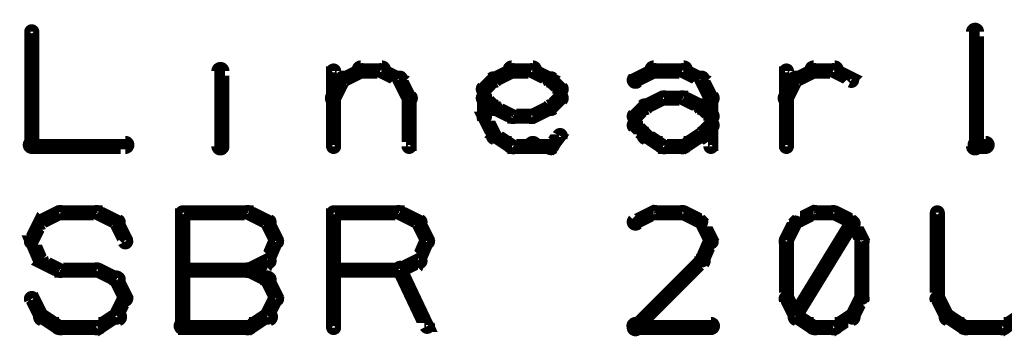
# Model space of a CAD drawing. Extents: x 98 to 599, y 121 to 517.
# Tile 7 of 77: x 151 to 184, y 235 to 246. Entities that reach past the tile are written whole.
import ezdxf

# ---------------------------------------------------------------- set-up
doc = ezdxf.new("R2010")
doc.units = 0
doc.layers.add('OUTLINES', color=1, linetype='CONTINUOUS')

msp = doc.modelspace()

# ---------------------------------------------------------------- linework, layer by layer
at = {"layer": 'OUTLINES', "color": 11}
for points in [[(151.6, 245.2, 0.3, 0.3, 1), (151.4, 245.2, 0, 0, 0), (151.5, 245.2, 0, 0, 0), (151.5, 245.2, 0.5, 0.5, 0), (151.5, 241.4, 0.5, 0.5, 0), (151.5, 241.4, 0, 0, 0), (151.5, 241.4, 0.3, 0.3, 0), (151.4, 241.4, 0.3, 0.3, 1), (151.6, 241.4, 0, 0, 0)], [(182.6, 241.4, 0.3, 0.3, 1), (182.9, 241.4, 0, 0, 0), (182.8, 241.4, 0, 0, 0), (182.8, 241.4, 0.5, 0.5, 0), (182.8, 245.2, 0.5, 0.5, 0), (182.8, 245.2, 0, 0, 0), (182.8, 245.2, 0.3, 0.3, 0), (182.9, 245.2, 0.3, 0.3, 1), (182.6, 245.2, 0, 0, 0)], [(157.8, 244.9, 0.3, 0.3, 1), (157.8, 244.9, 0, 0, 0), (157.8, 244.9, 0, 0, 0), (157.8, 244.9, 0.5, 0.5, 0), (157.8, 244.9, 0.5, 0.5, 0), (157.8, 244.9, 0, 0, 0), (157.8, 244.9, 0.3, 0.3, 0), (157.8, 244.9, 0.3, 0.3, 1), (157.8, 244.9, 0, 0, 0)], [(162.4, 244.1, 0.3, 0.3, 1), (162.4, 243.8, 0, 0, 0), (162.4, 243.9, 0, 0, 0), (162.4, 243.9, 0.5, 0.5, 0), (163.1, 243.9, 0.5, 0.5, 0), (163.1, 243.9, 0, 0, 0), (163.1, 243.9, 0.3, 0.3, 0), (163.1, 243.8, 0.3, 0.3, 1), (163.1, 244.1, 0, 0, 0)], [(167.4, 244.1, 0.3, 0.3, 1), (167.4, 243.8, 0, 0, 0), (167.4, 243.9, 0, 0, 0), (167.4, 243.9, 0.5, 0.5, 0), (168.1, 243.9, 0.5, 0.5, 0), (168.1, 243.9, 0, 0, 0), (168.1, 243.9, 0.3, 0.3, 0), (168.1, 243.8, 0.3, 0.3, 1), (168.1, 244.1, 0, 0, 0)], [(172.1, 244.1, 0.3, 0.3, 1), (172.1, 243.8, 0, 0, 0), (172.1, 243.9, 0, 0, 0), (172.1, 243.9, 0.5, 0.5, 0), (173.1, 243.9, 0.5, 0.5, 0), (173.1, 243.9, 0, 0, 0), (173.1, 243.9, 0.3, 0.3, 0), (173.1, 243.8, 0.3, 0.3, 1), (173.1, 244.1, 0, 0, 0)], [(177.4, 244.1, 0.3, 0.3, 1), (177.4, 243.8, 0, 0, 0), (177.4, 243.9, 0, 0, 0), (177.4, 243.9, 0.5, 0.5, 0), (178.1, 243.9, 0.5, 0.5, 0), (178.1, 243.9, 0, 0, 0), (178.1, 243.9, 0.3, 0.3, 0), (178.1, 243.8, 0.3, 0.3, 1), (178.1, 244.1, 0, 0, 0)], [(157.6, 241.4, 0.3, 0.3, 1), (157.9, 241.4, 0, 0, 0), (157.8, 241.4, 0, 0, 0), (157.8, 241.4, 0.5, 0.5, 0), (157.8, 243.9, 0.5, 0.5, 0), (157.8, 243.9, 0, 0, 0), (157.8, 243.9, 0.3, 0.3, 0), (157.9, 243.9, 0.3, 0.3, 1), (157.6, 243.9, 0, 0, 0)], [(161.4, 243.1, 0.3, 0.3, 1), (161.6, 242.9, 0, 0, 0), (161.5, 243, 0, 0, 0), (161.5, 243, 0.5, 0.5, 0), (161.8, 243.6, 0.5, 0.5, 0), (161.8, 243.6, 0, 0, 0), (161.8, 243.6, 0.3, 0.3, 0), (161.9, 243.6, 0.3, 0.3, 1), (161.7, 243.7, 0, 0, 0)], [(161.4, 241.4, 0.3, 0.3, 1), (161.6, 241.4, 0, 0, 0), (161.5, 241.4, 0, 0, 0), (161.5, 241.4, 0.5, 0.5, 0), (161.5, 243.9, 0.5, 0.5, 0), (161.5, 243.9, 0, 0, 0), (161.5, 243.9, 0.3, 0.3, 0), (161.6, 243.9, 0.3, 0.3, 1), (161.4, 243.9, 0, 0, 0)], [(161.8, 243.7, 0.3, 0.3, 1), (161.9, 243.5, 0, 0, 0), (161.8, 243.6, 0, 0, 0), (161.8, 243.6, 0.5, 0.5, 0), (162.4, 243.9, 0.5, 0.5, 0), (162.4, 243.9, 0, 0, 0), (162.4, 243.9, 0.3, 0.3, 0), (162.5, 243.8, 0.3, 0.3, 1), (162.4, 244, 0, 0, 0)], [(163.1, 244, 0.3, 0.3, 1), (163, 243.8, 0, 0, 0), (163.1, 243.9, 0, 0, 0), (163.1, 243.9, 0.5, 0.5, 0), (163.7, 243.6, 0.5, 0.5, 0), (163.7, 243.6, 0, 0, 0), (163.7, 243.6, 0.3, 0.3, 0), (163.6, 243.5, 0.3, 0.3, 1), (163.7, 243.7, 0, 0, 0)], [(163.8, 243.7, 0.3, 0.3, 1), (163.6, 243.6, 0, 0, 0), (163.7, 243.6, 0, 0, 0), (163.7, 243.6, 0.5, 0.5, 0), (164, 243, 0.5, 0.5, 0), (164, 243, 0, 0, 0), (164, 243, 0.3, 0.3, 0), (163.9, 242.9, 0.3, 0.3, 1), (164.1, 243.1, 0, 0, 0)], [(166.4, 243.4, 0.3, 0.3, 1), (166.6, 243.2, 0, 0, 0), (166.5, 243.3, 0, 0, 0), (166.5, 243.3, 0.5, 0.5, 0), (166.8, 243.6, 0.5, 0.5, 0), (166.8, 243.6, 0, 0, 0), (166.8, 243.6, 0.3, 0.3, 0), (166.9, 243.5, 0.3, 0.3, 1), (166.7, 243.7, 0, 0, 0)], [(166.8, 243.7, 0.3, 0.3, 1), (166.9, 243.5, 0, 0, 0), (166.8, 243.6, 0, 0, 0), (166.8, 243.6, 0.5, 0.5, 0), (167.4, 243.9, 0.5, 0.5, 0), (167.4, 243.9, 0, 0, 0), (167.4, 243.9, 0.3, 0.3, 0), (167.5, 243.8, 0.3, 0.3, 1), (167.4, 244, 0, 0, 0)], [(168.1, 244, 0.3, 0.3, 1), (168, 243.8, 0, 0, 0), (168.1, 243.9, 0, 0, 0), (168.1, 243.9, 0.5, 0.5, 0), (168.7, 243.6, 0.5, 0.5, 0), (168.7, 243.6, 0, 0, 0), (168.7, 243.6, 0.3, 0.3, 0), (168.6, 243.5, 0.3, 0.3, 1), (168.7, 243.7, 0, 0, 0)], [(168.8, 243.7, 0.3, 0.3, 1), (168.6, 243.5, 0, 0, 0), (168.7, 243.6, 0, 0, 0), (168.7, 243.6, 0.5, 0.5, 0), (169, 243.3, 0.5, 0.5, 0), (169, 243.3, 0, 0, 0), (169, 243.3, 0.3, 0.3, 0), (168.9, 243.2, 0.3, 0.3, 1), (169.1, 243.4, 0, 0, 0)], [(171.4, 243.7, 0.3, 0.3, 1), (171.6, 243.5, 0, 0, 0), (171.5, 243.6, 0, 0, 0), (171.5, 243.6, 0.5, 0.5, 0), (172.1, 243.9, 0.5, 0.5, 0), (172.1, 243.9, 0, 0, 0), (172.1, 243.9, 0.3, 0.3, 0), (172.2, 243.8, 0.3, 0.3, 1), (172.1, 244, 0, 0, 0)], [(173.1, 244, 0.3, 0.3, 1), (173, 243.8, 0, 0, 0), (173.1, 243.9, 0, 0, 0), (173.1, 243.9, 0.5, 0.5, 0), (173.7, 243.6, 0.5, 0.5, 0), (173.7, 243.6, 0, 0, 0), (173.7, 243.6, 0.3, 0.3, 0), (173.6, 243.5, 0.3, 0.3, 1), (173.7, 243.7, 0, 0, 0)], [(173.8, 243.7, 0.3, 0.3, 1), (173.6, 243.6, 0, 0, 0), (173.7, 243.6, 0, 0, 0), (173.7, 243.6, 0.5, 0.5, 0), (174, 243, 0.5, 0.5, 0), (174, 243, 0, 0, 0), (174, 243, 0.3, 0.3, 0), (173.9, 242.9, 0.3, 0.3, 1), (174.1, 243.1, 0, 0, 0)], [(176.4, 243.1, 0.3, 0.3, 1), (176.6, 242.9, 0, 0, 0), (176.5, 243, 0, 0, 0), (176.5, 243, 0.5, 0.5, 0), (176.8, 243.6, 0.5, 0.5, 0), (176.8, 243.6, 0, 0, 0), (176.8, 243.6, 0.3, 0.3, 0), (176.9, 243.6, 0.3, 0.3, 1), (176.7, 243.7, 0, 0, 0)], [(176.4, 241.4, 0.3, 0.3, 1), (176.6, 241.4, 0, 0, 0), (176.5, 241.4, 0, 0, 0), (176.5, 241.4, 0.5, 0.5, 0), (176.5, 243.9, 0.5, 0.5, 0), (176.5, 243.9, 0, 0, 0), (176.5, 243.9, 0.3, 0.3, 0), (176.6, 243.9, 0.3, 0.3, 1), (176.4, 243.9, 0, 0, 0)], [(176.8, 243.7, 0.3, 0.3, 1), (176.9, 243.5, 0, 0, 0), (176.8, 243.6, 0, 0, 0), (176.8, 243.6, 0.5, 0.5, 0), (177.4, 243.9, 0.5, 0.5, 0), (177.4, 243.9, 0, 0, 0), (177.4, 243.9, 0.3, 0.3, 0), (177.5, 243.8, 0.3, 0.3, 1), (177.4, 244, 0, 0, 0)], [(178.1, 244, 0.3, 0.3, 1), (178, 243.8, 0, 0, 0), (178.1, 243.9, 0, 0, 0), (178.1, 243.9, 0.5, 0.5, 0), (178.7, 243.6, 0.5, 0.5, 0), (178.7, 243.6, 0, 0, 0), (178.7, 243.6, 0.3, 0.3, 0), (178.6, 243.5, 0.3, 0.3, 1), (178.7, 243.7, 0, 0, 0)], [(164.1, 243, 0.3, 0.3, 1), (163.9, 243, 0, 0, 0), (164, 243, 0, 0, 0), (164, 243, 0.5, 0.5, 0), (164, 241.4, 0.5, 0.5, 0), (164, 241.4, 0, 0, 0), (164, 241.4, 0.3, 0.3, 0), (163.9, 241.4, 0.3, 0.3, 1), (164.1, 241.4, 0, 0, 0)], [(166.7, 242.6, 0.3, 0.3, 1), (166.9, 242.8, 0, 0, 0), (166.8, 242.7, 0, 0, 0), (166.8, 242.7, 0.5, 0.5, 0), (166.5, 243, 0.5, 0.5, 0), (166.5, 243, 0, 0, 0), (166.5, 243, 0.3, 0.3, 0), (166.6, 243.1, 0.3, 0.3, 1), (166.4, 242.9, 0, 0, 0)], [(166.4, 242.4, 0.3, 0.3, 1), (166.6, 242.4, 0, 0, 0), (166.5, 242.4, 0, 0, 0), (166.5, 242.4, 0.5, 0.5, 0), (166.5, 243.3, 0.5, 0.5, 0), (166.5, 243.3, 0, 0, 0), (166.5, 243.3, 0.3, 0.3, 0), (166.6, 243.3, 0.3, 0.3, 1), (166.4, 243.3, 0, 0, 0)], [(169.1, 242.9, 0.3, 0.3, 1), (168.9, 243.1, 0, 0, 0), (169, 243, 0, 0, 0), (169, 243, 0.5, 0.5, 0), (168.7, 242.7, 0.5, 0.5, 0), (168.7, 242.7, 0, 0, 0), (168.7, 242.7, 0.3, 0.3, 0), (168.6, 242.8, 0.3, 0.3, 1), (168.8, 242.6, 0, 0, 0)], [(169.1, 243.3, 0.3, 0.3, 1), (168.9, 243.3, 0, 0, 0), (169, 243.3, 0, 0, 0), (169, 243.3, 0.5, 0.5, 0), (169, 243, 0.5, 0.5, 0), (169, 243, 0, 0, 0), (169, 243, 0.3, 0.3, 0), (168.9, 243, 0.3, 0.3, 1), (169.1, 243, 0, 0, 0)], [(171.8, 242.8, 0.3, 0.3, 1), (171.9, 242.6, 0, 0, 0), (171.8, 242.7, 0, 0, 0), (171.8, 242.7, 0.5, 0.5, 0), (172.4, 243, 0.5, 0.5, 0), (172.4, 243, 0, 0, 0), (172.4, 243, 0.3, 0.3, 0), (172.5, 242.9, 0.3, 0.3, 1), (172.4, 243.1, 0, 0, 0)], [(172.4, 243.1, 0.3, 0.3, 1), (172.4, 242.9, 0, 0, 0), (172.4, 243, 0, 0, 0), (172.4, 243, 0.5, 0.5, 0), (173.1, 243, 0.5, 0.5, 0), (173.1, 243, 0, 0, 0), (173.1, 243, 0.3, 0.3, 0), (173.1, 242.9, 0.3, 0.3, 1), (173.1, 243.1, 0, 0, 0)], [(173.1, 243.1, 0.3, 0.3, 1), (173, 242.9, 0, 0, 0), (173.1, 243, 0, 0, 0), (173.1, 243, 0.5, 0.5, 0), (173.7, 242.7, 0.5, 0.5, 0), (173.7, 242.7, 0, 0, 0), (173.7, 242.7, 0.3, 0.3, 0), (173.6, 242.6, 0.3, 0.3, 1), (173.7, 242.8, 0, 0, 0)], [(174.1, 243, 0.3, 0.3, 1), (173.9, 243, 0, 0, 0), (174, 243, 0, 0, 0), (174, 243, 0.5, 0.5, 0), (174, 242.1, 0.5, 0.5, 0), (174, 242.1, 0, 0, 0), (174, 242.1, 0.3, 0.3, 0), (173.9, 242.1, 0.3, 0.3, 1), (174.1, 242.1, 0, 0, 0)], [(167.4, 242.3, 0.3, 0.3, 1), (167.5, 242.5, 0, 0, 0), (167.4, 242.4, 0, 0, 0), (167.4, 242.4, 0.5, 0.5, 0), (166.8, 242.7, 0.5, 0.5, 0), (166.8, 242.7, 0, 0, 0), (166.8, 242.7, 0.3, 0.3, 0), (166.9, 242.8, 0.3, 0.3, 1), (166.8, 242.6, 0, 0, 0)], [(168.7, 242.6, 0.3, 0.3, 1), (168.6, 242.8, 0, 0, 0), (168.7, 242.7, 0, 0, 0), (168.7, 242.7, 0.5, 0.5, 0), (168.1, 242.4, 0.5, 0.5, 0), (168.1, 242.4, 0, 0, 0), (168.1, 242.4, 0.3, 0.3, 0), (168, 242.5, 0.3, 0.3, 1), (168.1, 242.3, 0, 0, 0)], [(171.4, 242.5, 0.3, 0.3, 1), (171.6, 242.3, 0, 0, 0), (171.5, 242.4, 0, 0, 0), (171.5, 242.4, 0.5, 0.5, 0), (171.8, 242.7, 0.5, 0.5, 0), (171.8, 242.7, 0, 0, 0), (171.8, 242.7, 0.3, 0.3, 0), (171.9, 242.6, 0.3, 0.3, 1), (171.7, 242.8, 0, 0, 0)], [(173.8, 242.8, 0.3, 0.3, 1), (173.6, 242.6, 0, 0, 0), (173.7, 242.7, 0, 0, 0), (173.7, 242.7, 0.5, 0.5, 0), (174, 242.4, 0.5, 0.5, 0), (174, 242.4, 0, 0, 0), (174, 242.4, 0.3, 0.3, 0), (173.9, 242.3, 0.3, 0.3, 1), (174.1, 242.5, 0, 0, 0)], [(166.7, 241.7, 0.3, 0.3, 1), (166.9, 241.8, 0, 0, 0), (166.8, 241.8, 0, 0, 0), (166.8, 241.8, 0.5, 0.5, 0), (166.5, 242.4, 0.5, 0.5, 0), (166.5, 242.4, 0, 0, 0), (166.5, 242.4, 0.3, 0.3, 0), (166.6, 242.4, 0.3, 0.3, 1), (166.4, 242.3, 0, 0, 0)], [(168.1, 242.3, 0.3, 0.3, 1), (168.1, 242.5, 0, 0, 0), (168.1, 242.4, 0, 0, 0), (168.1, 242.4, 0.5, 0.5, 0), (167.4, 242.4, 0.5, 0.5, 0), (167.4, 242.4, 0, 0, 0), (167.4, 242.4, 0.3, 0.3, 0), (167.4, 242.5, 0.3, 0.3, 1), (167.4, 242.3, 0, 0, 0)], [(171.4, 242.1, 0.3, 0.3, 1), (171.6, 242.1, 0, 0, 0), (171.5, 242.1, 0, 0, 0), (171.5, 242.1, 0.5, 0.5, 0), (171.5, 242.4, 0.5, 0.5, 0), (171.5, 242.4, 0, 0, 0), (171.5, 242.4, 0.3, 0.3, 0), (171.6, 242.4, 0.3, 0.3, 1), (171.4, 242.4, 0, 0, 0)], [(171.7, 241.7, 0.3, 0.3, 1), (171.9, 241.8, 0, 0, 0), (171.8, 241.8, 0, 0, 0), (171.8, 241.8, 0.5, 0.5, 0), (171.5, 242.1, 0.5, 0.5, 0), (171.5, 242.1, 0, 0, 0), (171.5, 242.1, 0.3, 0.3, 0), (171.6, 242.2, 0.3, 0.3, 1), (171.4, 242, 0, 0, 0)], [(174.1, 242, 0.3, 0.3, 1), (173.9, 242.2, 0, 0, 0), (174, 242.1, 0, 0, 0), (174, 242.1, 0.5, 0.5, 0), (173.7, 241.8, 0.5, 0.5, 0), (173.7, 241.8, 0, 0, 0), (173.7, 241.8, 0.3, 0.3, 0), (173.6, 241.8, 0.3, 0.3, 1), (173.8, 241.7, 0, 0, 0)], [(174.1, 242.1, 0.3, 0.3, 1), (173.9, 242.1, 0, 0, 0), (174, 242.1, 0, 0, 0), (174, 242.1, 0.5, 0.5, 0), (174, 241.4, 0.5, 0.5, 0), (174, 241.4, 0, 0, 0), (174, 241.4, 0.3, 0.3, 0), (173.9, 241.4, 0.3, 0.3, 1), (174.1, 241.4, 0, 0, 0)], [(167.4, 241.3, 0.3, 0.3, 1), (167.5, 241.5, 0, 0, 0), (167.4, 241.4, 0, 0, 0), (167.4, 241.4, 0.5, 0.5, 0), (166.8, 241.8, 0.5, 0.5, 0), (166.8, 241.8, 0, 0, 0), (166.8, 241.8, 0.3, 0.3, 0), (166.9, 241.9, 0.3, 0.3, 1), (166.8, 241.6, 0, 0, 0)], [(169.1, 241.7, 0.3, 0.3, 1), (168.9, 241.8, 0, 0, 0), (169, 241.8, 0, 0, 0), (169, 241.8, 0.5, 0.5, 0), (168.7, 241.4, 0.5, 0.5, 0), (168.7, 241.4, 0, 0, 0), (168.7, 241.4, 0.3, 0.3, 0), (168.6, 241.5, 0.3, 0.3, 1), (168.8, 241.3, 0, 0, 0)], [(172.4, 241.3, 0.3, 0.3, 1), (172.5, 241.5, 0, 0, 0), (172.4, 241.4, 0, 0, 0), (172.4, 241.4, 0.5, 0.5, 0), (171.8, 241.8, 0.5, 0.5, 0), (171.8, 241.8, 0, 0, 0), (171.8, 241.8, 0.3, 0.3, 0), (171.9, 241.9, 0.3, 0.3, 1), (171.8, 241.6, 0, 0, 0)], [(173.7, 241.6, 0.3, 0.3, 1), (173.6, 241.9, 0, 0, 0), (173.7, 241.8, 0, 0, 0), (173.7, 241.8, 0.5, 0.5, 0), (173.1, 241.4, 0.5, 0.5, 0), (173.1, 241.4, 0, 0, 0), (173.1, 241.4, 0.3, 0.3, 0), (173, 241.5, 0.3, 0.3, 1), (173.1, 241.3, 0, 0, 0)], [(151.5, 241.6, 0.3, 0.3, 1), (151.5, 241.3, 0, 0, 0), (151.5, 241.4, 0, 0, 0), (151.5, 241.4, 0.5, 0.5, 0), (154.6, 241.4, 0.5, 0.5, 0), (154.6, 241.4, 0, 0, 0), (154.6, 241.4, 0.3, 0.3, 0), (154.6, 241.3, 0.3, 0.3, 1), (154.6, 241.6, 0, 0, 0)], [(168.1, 241.3, 0.3, 0.3, 1), (168.1, 241.6, 0, 0, 0), (168.1, 241.4, 0, 0, 0), (168.1, 241.4, 0.5, 0.5, 0), (167.4, 241.4, 0.5, 0.5, 0), (167.4, 241.4, 0, 0, 0), (167.4, 241.4, 0.3, 0.3, 0), (167.4, 241.6, 0.3, 0.3, 1), (167.4, 241.3, 0, 0, 0)], [(168.7, 241.3, 0.3, 0.3, 1), (168.7, 241.6, 0, 0, 0), (168.7, 241.4, 0, 0, 0), (168.7, 241.4, 0.5, 0.5, 0), (168.1, 241.4, 0.5, 0.5, 0), (168.1, 241.4, 0, 0, 0), (168.1, 241.4, 0.3, 0.3, 0), (168.1, 241.6, 0.3, 0.3, 1), (168.1, 241.3, 0, 0, 0)], [(173.1, 241.3, 0.3, 0.3, 1), (173.1, 241.6, 0, 0, 0), (173.1, 241.4, 0, 0, 0), (173.1, 241.4, 0.5, 0.5, 0), (172.4, 241.4, 0.5, 0.5, 0), (172.4, 241.4, 0, 0, 0), (172.4, 241.4, 0.3, 0.3, 0), (172.4, 241.6, 0.3, 0.3, 1), (172.4, 241.3, 0, 0, 0)], [(183.1, 241.3, 0.3, 0.3, 1), (183.1, 241.6, 0, 0, 0), (183.1, 241.4, 0, 0, 0), (183.1, 241.4, 0.5, 0.5, 0), (182.8, 241.4, 0.5, 0.5, 0), (182.8, 241.4, 0, 0, 0), (182.8, 241.4, 0.3, 0.3, 0), (182.8, 241.6, 0.3, 0.3, 1), (182.8, 241.3, 0, 0, 0)], [(151.8, 239, 0.3, 0.3, 1), (151.9, 238.8, 0, 0, 0), (151.8, 238.9, 0, 0, 0), (151.8, 238.9, 0.5, 0.5, 0), (152.4, 239.2, 0.5, 0.5, 0), (152.4, 239.2, 0, 0, 0), (152.4, 239.2, 0.3, 0.3, 0), (152.5, 239.1, 0.3, 0.3, 1), (152.4, 239.3, 0, 0, 0)], [(152.4, 239.3, 0.3, 0.3, 1), (152.4, 239.1, 0, 0, 0), (152.4, 239.2, 0, 0, 0), (152.4, 239.2, 0.5, 0.5, 0), (153.7, 239.2, 0.5, 0.5, 0), (153.7, 239.2, 0, 0, 0), (153.7, 239.2, 0.3, 0.3, 0), (153.7, 239.1, 0.3, 0.3, 1), (153.7, 239.3, 0, 0, 0)], [(153.7, 239.3, 0.3, 0.3, 1), (153.6, 239.1, 0, 0, 0), (153.7, 239.2, 0, 0, 0), (153.7, 239.2, 0.5, 0.5, 0), (154.3, 238.9, 0.5, 0.5, 0), (154.3, 238.9, 0, 0, 0), (154.3, 238.9, 0.3, 0.3, 0), (154.3, 238.8, 0.3, 0.3, 1), (154.4, 239, 0, 0, 0)], [(156.4, 235.4, 0.3, 0.3, 1), (156.6, 235.4, 0, 0, 0), (156.5, 235.4, 0, 0, 0), (156.5, 235.4, 0.5, 0.5, 0), (156.5, 239.2, 0.5, 0.5, 0), (156.5, 239.2, 0, 0, 0), (156.5, 239.2, 0.3, 0.3, 0), (156.6, 239.2, 0.3, 0.3, 1), (156.4, 239.2, 0, 0, 0)], [(156.5, 239.3, 0.3, 0.3, 1), (156.5, 239.1, 0, 0, 0), (156.5, 239.2, 0, 0, 0), (156.5, 239.2, 0.5, 0.5, 0), (158.7, 239.2, 0.5, 0.5, 0), (158.7, 239.2, 0, 0, 0), (158.7, 239.2, 0.3, 0.3, 0), (158.7, 239.1, 0.3, 0.3, 1), (158.7, 239.3, 0, 0, 0)], [(158.7, 239.3, 0.3, 0.3, 1), (158.6, 239.1, 0, 0, 0), (158.7, 239.2, 0, 0, 0), (158.7, 239.2, 0.5, 0.5, 0), (159.3, 238.9, 0.5, 0.5, 0), (159.3, 238.9, 0, 0, 0), (159.3, 238.9, 0.3, 0.3, 0), (159.3, 238.8, 0.3, 0.3, 1), (159.4, 239, 0, 0, 0)], [(161.4, 235.4, 0.3, 0.3, 1), (161.6, 235.4, 0, 0, 0), (161.5, 235.4, 0, 0, 0), (161.5, 235.4, 0.5, 0.5, 0), (161.5, 239.2, 0.5, 0.5, 0), (161.5, 239.2, 0, 0, 0), (161.5, 239.2, 0.3, 0.3, 0), (161.6, 239.2, 0.3, 0.3, 1), (161.4, 239.2, 0, 0, 0)], [(161.5, 239.3, 0.3, 0.3, 1), (161.5, 239.1, 0, 0, 0), (161.5, 239.2, 0, 0, 0), (161.5, 239.2, 0.5, 0.5, 0), (163.7, 239.2, 0.5, 0.5, 0), (163.7, 239.2, 0, 0, 0), (163.7, 239.2, 0.3, 0.3, 0), (163.7, 239.1, 0.3, 0.3, 1), (163.7, 239.3, 0, 0, 0)], [(163.7, 239.3, 0.3, 0.3, 1), (163.6, 239.1, 0, 0, 0), (163.7, 239.2, 0, 0, 0), (163.7, 239.2, 0.5, 0.5, 0), (164.3, 238.9, 0.5, 0.5, 0), (164.3, 238.9, 0, 0, 0), (164.3, 238.9, 0.3, 0.3, 0), (164.3, 238.8, 0.3, 0.3, 1), (164.4, 239, 0, 0, 0)], [(172.2, 239.1, 0.3, 0.3, 1), (172.1, 239.3, 0, 0, 0), (172.1, 239.2, 0, 0, 0), (172.1, 239.2, 0.5, 0.5, 0), (171.5, 238.9, 0.5, 0.5, 0), (171.5, 238.9, 0, 0, 0), (171.5, 238.9, 0.3, 0.3, 0), (171.4, 239, 0.3, 0.3, 1), (171.6, 238.8, 0, 0, 0)], [(173.1, 239.1, 0.3, 0.3, 1), (173.1, 239.3, 0, 0, 0), (173.1, 239.2, 0, 0, 0), (173.1, 239.2, 0.5, 0.5, 0), (172.1, 239.2, 0.5, 0.5, 0), (172.1, 239.2, 0, 0, 0), (172.1, 239.2, 0.3, 0.3, 0), (172.1, 239.3, 0.3, 0.3, 1), (172.1, 239.1, 0, 0, 0)], [(173.6, 238.8, 0.3, 0.3, 1), (173.7, 239, 0, 0, 0), (173.7, 238.9, 0, 0, 0), (173.7, 238.9, 0.5, 0.5, 0), (173.1, 239.2, 0.5, 0.5, 0), (173.1, 239.2, 0, 0, 0), (173.1, 239.2, 0.3, 0.3, 0), (173.1, 239.3, 0.3, 0.3, 1), (173, 239.1, 0, 0, 0)], [(177.5, 239.1, 0.3, 0.3, 1), (177.4, 239.3, 0, 0, 0), (177.4, 239.2, 0, 0, 0), (177.4, 239.2, 0.5, 0.5, 0), (176.8, 238.9, 0.5, 0.5, 0), (176.8, 238.9, 0, 0, 0), (176.8, 238.9, 0.3, 0.3, 0), (176.8, 239, 0.3, 0.3, 1), (176.9, 238.8, 0, 0, 0)], [(178.1, 239.1, 0.3, 0.3, 1), (178.1, 239.3, 0, 0, 0), (178.1, 239.2, 0, 0, 0), (178.1, 239.2, 0.5, 0.5, 0), (177.4, 239.2, 0.5, 0.5, 0), (177.4, 239.2, 0, 0, 0), (177.4, 239.2, 0.3, 0.3, 0), (177.4, 239.3, 0.3, 0.3, 1), (177.4, 239.1, 0, 0, 0)], [(178.6, 238.8, 0.3, 0.3, 1), (178.7, 239, 0, 0, 0), (178.7, 238.9, 0, 0, 0), (178.7, 238.9, 0.5, 0.5, 0), (178.1, 239.2, 0.5, 0.5, 0), (178.1, 239.2, 0, 0, 0), (178.1, 239.2, 0.3, 0.3, 0), (178.1, 239.3, 0.3, 0.3, 1), (178, 239.1, 0, 0, 0)], [(181.6, 239.2, 0.3, 0.3, 1), (181.4, 239.2, 0, 0, 0), (181.5, 239.2, 0, 0, 0), (181.5, 239.2, 0.5, 0.5, 0), (181.5, 236.4, 0.5, 0.5, 0), (181.5, 236.4, 0, 0, 0), (181.5, 236.4, 0.3, 0.3, 0), (181.4, 236.4, 0.3, 0.3, 1), (181.6, 236.4, 0, 0, 0)], [(151.4, 238.3, 0.3, 0.3, 1), (151.6, 238.2, 0, 0, 0), (151.5, 238.3, 0, 0, 0), (151.5, 238.3, 0.5, 0.5, 0), (151.8, 238.9, 0.5, 0.5, 0), (151.8, 238.9, 0, 0, 0), (151.8, 238.9, 0.3, 0.3, 0), (151.9, 238.8, 0.3, 0.3, 1), (151.7, 238.9, 0, 0, 0)], [(154.4, 238.9, 0.3, 0.3, 1), (154.2, 238.8, 0, 0, 0), (154.3, 238.9, 0, 0, 0), (154.3, 238.9, 0.5, 0.5, 0), (154.6, 238.3, 0.5, 0.5, 0), (154.6, 238.3, 0, 0, 0), (154.6, 238.3, 0.3, 0.3, 0), (154.5, 238.2, 0.3, 0.3, 1), (154.7, 238.3, 0, 0, 0)], [(159.4, 238.9, 0.3, 0.3, 1), (159.2, 238.8, 0, 0, 0), (159.3, 238.9, 0, 0, 0), (159.3, 238.9, 0.5, 0.5, 0), (159.6, 238.3, 0.5, 0.5, 0), (159.6, 238.3, 0, 0, 0), (159.6, 238.3, 0.3, 0.3, 0), (159.5, 238.2, 0.3, 0.3, 1), (159.7, 238.3, 0, 0, 0)], [(164.4, 238.9, 0.3, 0.3, 1), (164.2, 238.8, 0, 0, 0), (164.3, 238.9, 0, 0, 0), (164.3, 238.9, 0.5, 0.5, 0), (164.6, 238.3, 0.5, 0.5, 0), (164.6, 238.3, 0, 0, 0), (164.6, 238.3, 0.3, 0.3, 0), (164.5, 238.2, 0.3, 0.3, 1), (164.7, 238.3, 0, 0, 0)], [(173.9, 238.2, 0.3, 0.3, 1), (174.1, 238.3, 0, 0, 0), (174, 238.3, 0, 0, 0), (174, 238.3, 0.5, 0.5, 0), (173.7, 238.9, 0.5, 0.5, 0), (173.7, 238.9, 0, 0, 0), (173.7, 238.9, 0.3, 0.3, 0), (173.8, 238.9, 0.3, 0.3, 1), (173.6, 238.8, 0, 0, 0)], [(176.9, 238.8, 0.3, 0.3, 1), (176.7, 238.9, 0, 0, 0), (176.8, 238.9, 0, 0, 0), (176.8, 238.9, 0.5, 0.5, 0), (176.5, 238.3, 0.5, 0.5, 0), (176.5, 238.3, 0, 0, 0), (176.5, 238.3, 0.3, 0.3, 0), (176.4, 238.3, 0.3, 0.3, 1), (176.6, 238.2, 0, 0, 0)], [(176.7, 235.8, 0.3, 0.3, 1), (176.9, 235.7, 0, 0, 0), (176.8, 235.8, 0, 0, 0), (176.8, 235.8, 0.5, 0.5, 0), (178.7, 238.9, 0.5, 0.5, 0), (178.7, 238.9, 0, 0, 0), (178.7, 238.9, 0.3, 0.3, 0), (178.8, 238.8, 0.3, 0.3, 1), (178.6, 238.9, 0, 0, 0)], [(178.9, 238.2, 0.3, 0.3, 1), (179.1, 238.3, 0, 0, 0), (179, 238.3, 0, 0, 0), (179, 238.3, 0.5, 0.5, 0), (178.7, 238.9, 0.5, 0.5, 0), (178.7, 238.9, 0, 0, 0), (178.7, 238.9, 0.3, 0.3, 0), (178.8, 238.9, 0.3, 0.3, 1), (178.6, 238.8, 0, 0, 0)], [(151.7, 237.6, 0.3, 0.3, 1), (151.9, 237.7, 0, 0, 0), (151.8, 237.6, 0, 0, 0), (151.8, 237.6, 0.5, 0.5, 0), (151.5, 238.3, 0.5, 0.5, 0), (151.5, 238.3, 0, 0, 0), (151.5, 238.3, 0.3, 0.3, 0), (151.6, 238.3, 0.3, 0.3, 1), (151.4, 238.2, 0, 0, 0)], [(159.7, 238.2, 0.3, 0.3, 1), (159.5, 238.3, 0, 0, 0), (159.6, 238.3, 0, 0, 0), (159.6, 238.3, 0.5, 0.5, 0), (159.3, 237.6, 0.5, 0.5, 0), (159.3, 237.6, 0, 0, 0), (159.3, 237.6, 0.3, 0.3, 0), (159.2, 237.7, 0.3, 0.3, 1), (159.4, 237.6, 0, 0, 0)], [(164.7, 238.2, 0.3, 0.3, 1), (164.5, 238.3, 0, 0, 0), (164.6, 238.3, 0, 0, 0), (164.6, 238.3, 0.5, 0.5, 0), (164.3, 237.6, 0.5, 0.5, 0), (164.3, 237.6, 0, 0, 0), (164.3, 237.6, 0.3, 0.3, 0), (164.2, 237.7, 0.3, 0.3, 1), (164.4, 237.6, 0, 0, 0)], [(173.6, 237.7, 0.3, 0.3, 1), (173.8, 237.6, 0, 0, 0), (173.7, 237.6, 0, 0, 0), (173.7, 237.6, 0.5, 0.5, 0), (174, 238.3, 0.5, 0.5, 0), (174, 238.3, 0, 0, 0), (174, 238.3, 0.3, 0.3, 0), (174.1, 238.2, 0.3, 0.3, 1), (173.9, 238.3, 0, 0, 0)], [(176.6, 238.3, 0.3, 0.3, 1), (176.4, 238.3, 0, 0, 0), (176.5, 238.3, 0, 0, 0), (176.5, 238.3, 0.5, 0.5, 0), (176.5, 236.4, 0.5, 0.5, 0), (176.5, 236.4, 0, 0, 0), (176.5, 236.4, 0.3, 0.3, 0), (176.4, 236.4, 0.3, 0.3, 1), (176.6, 236.4, 0, 0, 0)], [(178.9, 236.4, 0.3, 0.3, 1), (179.1, 236.4, 0, 0, 0), (179, 236.4, 0, 0, 0), (179, 236.4, 0.5, 0.5, 0), (179, 238.3, 0.5, 0.5, 0), (179, 238.3, 0, 0, 0), (179, 238.3, 0.3, 0.3, 0), (179.1, 238.3, 0.3, 0.3, 1), (178.9, 238.3, 0, 0, 0)], [(152.4, 237.2, 0.3, 0.3, 1), (152.5, 237.4, 0, 0, 0), (152.4, 237.3, 0, 0, 0), (152.4, 237.3, 0.5, 0.5, 0), (151.8, 237.6, 0.5, 0.5, 0), (151.8, 237.6, 0, 0, 0), (151.8, 237.6, 0.3, 0.3, 0), (151.9, 237.7, 0.3, 0.3, 1), (151.8, 237.5, 0, 0, 0)], [(159.4, 237.5, 0.3, 0.3, 1), (159.3, 237.7, 0, 0, 0), (159.3, 237.6, 0, 0, 0), (159.3, 237.6, 0.5, 0.5, 0), (158.7, 237.3, 0.5, 0.5, 0), (158.7, 237.3, 0, 0, 0), (158.7, 237.3, 0.3, 0.3, 0), (158.6, 237.4, 0.3, 0.3, 1), (158.7, 237.2, 0, 0, 0)], [(164.4, 237.5, 0.3, 0.3, 1), (164.3, 237.7, 0, 0, 0), (164.3, 237.6, 0, 0, 0), (164.3, 237.6, 0.5, 0.5, 0), (163.7, 237.3, 0.5, 0.5, 0), (163.7, 237.3, 0, 0, 0), (163.7, 237.3, 0.3, 0.3, 0), (163.6, 237.4, 0.3, 0.3, 1), (163.7, 237.2, 0, 0, 0)], [(171.4, 235.5, 0.3, 0.3, 1), (171.6, 235.3, 0, 0, 0), (171.5, 235.4, 0, 0, 0), (171.5, 235.4, 0.5, 0.5, 0), (173.7, 237.6, 0.5, 0.5, 0), (173.7, 237.6, 0, 0, 0), (173.7, 237.6, 0.3, 0.3, 0), (173.8, 237.5, 0.3, 0.3, 1), (173.6, 237.7, 0, 0, 0)], [(153.7, 237.2, 0.3, 0.3, 1), (153.7, 237.4, 0, 0, 0), (153.7, 237.3, 0, 0, 0), (153.7, 237.3, 0.5, 0.5, 0), (152.4, 237.3, 0.5, 0.5, 0), (152.4, 237.3, 0, 0, 0), (152.4, 237.3, 0.3, 0.3, 0), (152.4, 237.4, 0.3, 0.3, 1), (152.4, 237.2, 0, 0, 0)], [(154.3, 236.9, 0.3, 0.3, 1), (154.4, 237.1, 0, 0, 0), (154.3, 237, 0, 0, 0), (154.3, 237, 0.5, 0.5, 0), (153.7, 237.3, 0.5, 0.5, 0), (153.7, 237.3, 0, 0, 0), (153.7, 237.3, 0.3, 0.3, 0), (153.7, 237.4, 0.3, 0.3, 1), (153.6, 237.2, 0, 0, 0)], [(158.7, 237.2, 0.3, 0.3, 1), (158.7, 237.4, 0, 0, 0), (158.7, 237.3, 0, 0, 0), (158.7, 237.3, 0.5, 0.5, 0), (156.5, 237.3, 0.5, 0.5, 0), (156.5, 237.3, 0, 0, 0), (156.5, 237.3, 0.3, 0.3, 0), (156.5, 237.4, 0.3, 0.3, 1), (156.5, 237.2, 0, 0, 0)], [(158.7, 237.4, 0.3, 0.3, 1), (158.6, 237.2, 0, 0, 0), (158.7, 237.3, 0, 0, 0), (158.7, 237.3, 0.5, 0.5, 0), (159.3, 237, 0.5, 0.5, 0), (159.3, 237, 0, 0, 0), (159.3, 237, 0.3, 0.3, 0), (159.3, 236.9, 0.3, 0.3, 1), (159.4, 237.1, 0, 0, 0)], [(163.7, 237.2, 0.3, 0.3, 1), (163.7, 237.4, 0, 0, 0), (163.7, 237.3, 0, 0, 0), (163.7, 237.3, 0.5, 0.5, 0), (161.5, 237.3, 0.5, 0.5, 0), (161.5, 237.3, 0, 0, 0), (161.5, 237.3, 0.3, 0.3, 0), (161.5, 237.4, 0.3, 0.3, 1), (161.5, 237.2, 0, 0, 0)], [(163.8, 237.4, 0.3, 0.3, 1), (163.6, 237.3, 0, 0, 0), (163.7, 237.3, 0, 0, 0), (163.7, 237.3, 0.5, 0.5, 0), (164.6, 235.4, 0.5, 0.5, 0), (164.6, 235.4, 0, 0, 0), (164.6, 235.4, 0.3, 0.3, 0), (164.5, 235.4, 0.3, 0.3, 1), (164.7, 235.5, 0, 0, 0)], [(154.5, 236.3, 0.3, 0.3, 1), (154.7, 236.4, 0, 0, 0), (154.6, 236.4, 0, 0, 0), (154.6, 236.4, 0.5, 0.5, 0), (154.3, 237, 0.5, 0.5, 0), (154.3, 237, 0, 0, 0), (154.3, 237, 0.3, 0.3, 0), (154.4, 237.1, 0.3, 0.3, 1), (154.2, 236.9, 0, 0, 0)], [(159.4, 237.1, 0.3, 0.3, 1), (159.2, 236.9, 0, 0, 0), (159.3, 237, 0, 0, 0), (159.3, 237, 0.5, 0.5, 0), (159.6, 236.4, 0.5, 0.5, 0), (159.6, 236.4, 0, 0, 0), (159.6, 236.4, 0.3, 0.3, 0), (159.5, 236.3, 0.3, 0.3, 1), (159.7, 236.4, 0, 0, 0)], [(151.6, 236.4, 0.3, 0.3, 1), (151.4, 236.3, 0, 0, 0), (151.5, 236.4, 0, 0, 0), (151.5, 236.4, 0.5, 0.5, 0), (151.8, 235.8, 0.5, 0.5, 0), (151.8, 235.8, 0, 0, 0), (151.8, 235.8, 0.3, 0.3, 0), (151.7, 235.7, 0.3, 0.3, 1), (151.9, 235.8, 0, 0, 0)], [(154.2, 235.8, 0.3, 0.3, 1), (154.4, 235.7, 0, 0, 0), (154.3, 235.8, 0, 0, 0), (154.3, 235.8, 0.5, 0.5, 0), (154.6, 236.4, 0.5, 0.5, 0), (154.6, 236.4, 0, 0, 0), (154.6, 236.4, 0.3, 0.3, 0), (154.7, 236.3, 0.3, 0.3, 1), (154.5, 236.4, 0, 0, 0)], [(159.7, 236.3, 0.3, 0.3, 1), (159.5, 236.4, 0, 0, 0), (159.6, 236.4, 0, 0, 0), (159.6, 236.4, 0.5, 0.5, 0), (159.3, 235.8, 0.5, 0.5, 0), (159.3, 235.8, 0, 0, 0), (159.3, 235.8, 0.3, 0.3, 0), (159.2, 235.8, 0.3, 0.3, 1), (159.4, 235.7, 0, 0, 0)], [(176.6, 236.4, 0.3, 0.3, 1), (176.4, 236.3, 0, 0, 0), (176.5, 236.4, 0, 0, 0), (176.5, 236.4, 0.5, 0.5, 0), (176.8, 235.8, 0.5, 0.5, 0), (176.8, 235.8, 0, 0, 0), (176.8, 235.8, 0.3, 0.3, 0), (176.7, 235.7, 0.3, 0.3, 1), (176.9, 235.8, 0, 0, 0)], [(178.6, 235.8, 0.3, 0.3, 1), (178.8, 235.7, 0, 0, 0), (178.7, 235.8, 0, 0, 0), (178.7, 235.8, 0.5, 0.5, 0), (179, 236.4, 0.5, 0.5, 0), (179, 236.4, 0, 0, 0), (179, 236.4, 0.3, 0.3, 0), (179.1, 236.3, 0.3, 0.3, 1), (178.9, 236.4, 0, 0, 0)], [(181.6, 236.4, 0.3, 0.3, 1), (181.4, 236.3, 0, 0, 0), (181.5, 236.4, 0, 0, 0), (181.5, 236.4, 0.5, 0.5, 0), (181.8, 235.8, 0.5, 0.5, 0), (181.8, 235.8, 0, 0, 0), (181.8, 235.8, 0.3, 0.3, 0), (181.7, 235.7, 0.3, 0.3, 1), (181.9, 235.8, 0, 0, 0)], [(178, 235.5, 0.3, 0.3, 1), (178.1, 235.3, 0, 0, 0), (178.1, 235.4, 0, 0, 0), (178.1, 235.4, 0.5, 0.5, 0), (178.7, 235.8, 0.5, 0.5, 0), (178.7, 235.8, 0, 0, 0), (178.7, 235.8, 0.3, 0.3, 0), (178.7, 235.6, 0.3, 0.3, 1), (178.6, 235.9, 0, 0, 0)], [(151.9, 235.9, 0.3, 0.3, 1), (151.8, 235.6, 0, 0, 0), (151.8, 235.8, 0, 0, 0), (151.8, 235.8, 0.5, 0.5, 0), (152.4, 235.4, 0.5, 0.5, 0), (152.4, 235.4, 0, 0, 0), (152.4, 235.4, 0.3, 0.3, 0), (152.4, 235.3, 0.3, 0.3, 1), (152.5, 235.5, 0, 0, 0)], [(152.4, 235.6, 0.3, 0.3, 1), (152.4, 235.3, 0, 0, 0), (152.4, 235.4, 0, 0, 0), (152.4, 235.4, 0.5, 0.5, 0), (153.7, 235.4, 0.5, 0.5, 0), (153.7, 235.4, 0, 0, 0), (153.7, 235.4, 0.3, 0.3, 0), (153.7, 235.3, 0.3, 0.3, 1), (153.7, 235.6, 0, 0, 0)], [(153.6, 235.5, 0.3, 0.3, 1), (153.7, 235.3, 0, 0, 0), (153.7, 235.4, 0, 0, 0), (153.7, 235.4, 0.5, 0.5, 0), (154.3, 235.8, 0.5, 0.5, 0), (154.3, 235.8, 0, 0, 0), (154.3, 235.8, 0.3, 0.3, 0), (154.4, 235.6, 0.3, 0.3, 1), (154.3, 235.9, 0, 0, 0)], [(158.7, 235.3, 0.3, 0.3, 1), (158.7, 235.6, 0, 0, 0), (158.7, 235.4, 0, 0, 0), (158.7, 235.4, 0.5, 0.5, 0), (156.5, 235.4, 0.5, 0.5, 0), (156.5, 235.4, 0, 0, 0), (156.5, 235.4, 0.3, 0.3, 0), (156.5, 235.6, 0.3, 0.3, 1), (156.5, 235.3, 0, 0, 0)], [(159.4, 235.6, 0.3, 0.3, 1), (159.3, 235.9, 0, 0, 0), (159.3, 235.8, 0, 0, 0), (159.3, 235.8, 0.5, 0.5, 0), (158.7, 235.4, 0.5, 0.5, 0), (158.7, 235.4, 0, 0, 0), (158.7, 235.4, 0.3, 0.3, 0), (158.6, 235.5, 0.3, 0.3, 1), (158.7, 235.3, 0, 0, 0)], [(174, 235.3, 0.3, 0.3, 1), (174, 235.6, 0, 0, 0), (174, 235.4, 0, 0, 0), (174, 235.4, 0.5, 0.5, 0), (171.5, 235.4, 0.5, 0.5, 0), (171.5, 235.4, 0, 0, 0), (171.5, 235.4, 0.3, 0.3, 0), (171.5, 235.6, 0.3, 0.3, 1), (171.5, 235.3, 0, 0, 0)], [(176.9, 235.9, 0.3, 0.3, 1), (176.8, 235.6, 0, 0, 0), (176.8, 235.8, 0, 0, 0), (176.8, 235.8, 0.5, 0.5, 0), (177.4, 235.4, 0.5, 0.5, 0), (177.4, 235.4, 0, 0, 0), (177.4, 235.4, 0.3, 0.3, 0), (177.4, 235.3, 0.3, 0.3, 1), (177.5, 235.5, 0, 0, 0)], [(177.4, 235.6, 0.3, 0.3, 1), (177.4, 235.3, 0, 0, 0), (177.4, 235.4, 0, 0, 0), (177.4, 235.4, 0.5, 0.5, 0), (178.1, 235.4, 0.5, 0.5, 0), (178.1, 235.4, 0, 0, 0), (178.1, 235.4, 0.3, 0.3, 0), (178.1, 235.3, 0.3, 0.3, 1), (178.1, 235.6, 0, 0, 0)], [(181.9, 235.9, 0.3, 0.3, 1), (181.8, 235.6, 0, 0, 0), (181.8, 235.8, 0, 0, 0), (181.8, 235.8, 0.5, 0.5, 0), (182.4, 235.4, 0.5, 0.5, 0), (182.4, 235.4, 0, 0, 0), (182.4, 235.4, 0.3, 0.3, 0), (182.4, 235.3, 0.3, 0.3, 1), (182.5, 235.5, 0, 0, 0)], [(182.4, 235.6, 0.3, 0.3, 1), (182.4, 235.3, 0, 0, 0), (182.4, 235.4, 0, 0, 0), (182.4, 235.4, 0.5, 0.5, 0), (183.7, 235.4, 0.5, 0.5, 0), (183.7, 235.4, 0, 0, 0), (183.7, 235.4, 0.3, 0.3, 0), (183.7, 235.3, 0.3, 0.3, 1), (183.7, 235.6, 0, 0, 0)], [(183.6, 235.5, 0.3, 0.3, 1), (183.7, 235.3, 0, 0, 0), (183.7, 235.4, 0, 0, 0), (183.7, 235.4, 0.5, 0.5, 0), (184.3, 235.8, 0.5, 0.5, 0), (184.3, 235.8, 0, 0, 0), (184.3, 235.8, 0.3, 0.3, 0), (184.4, 235.6, 0.3, 0.3, 1), (184.3, 235.9, 0, 0, 0)]]:
    msp.add_lwpolyline(points, format="xyseb", dxfattribs=at)

doc.saveas('drawing.dxf')
